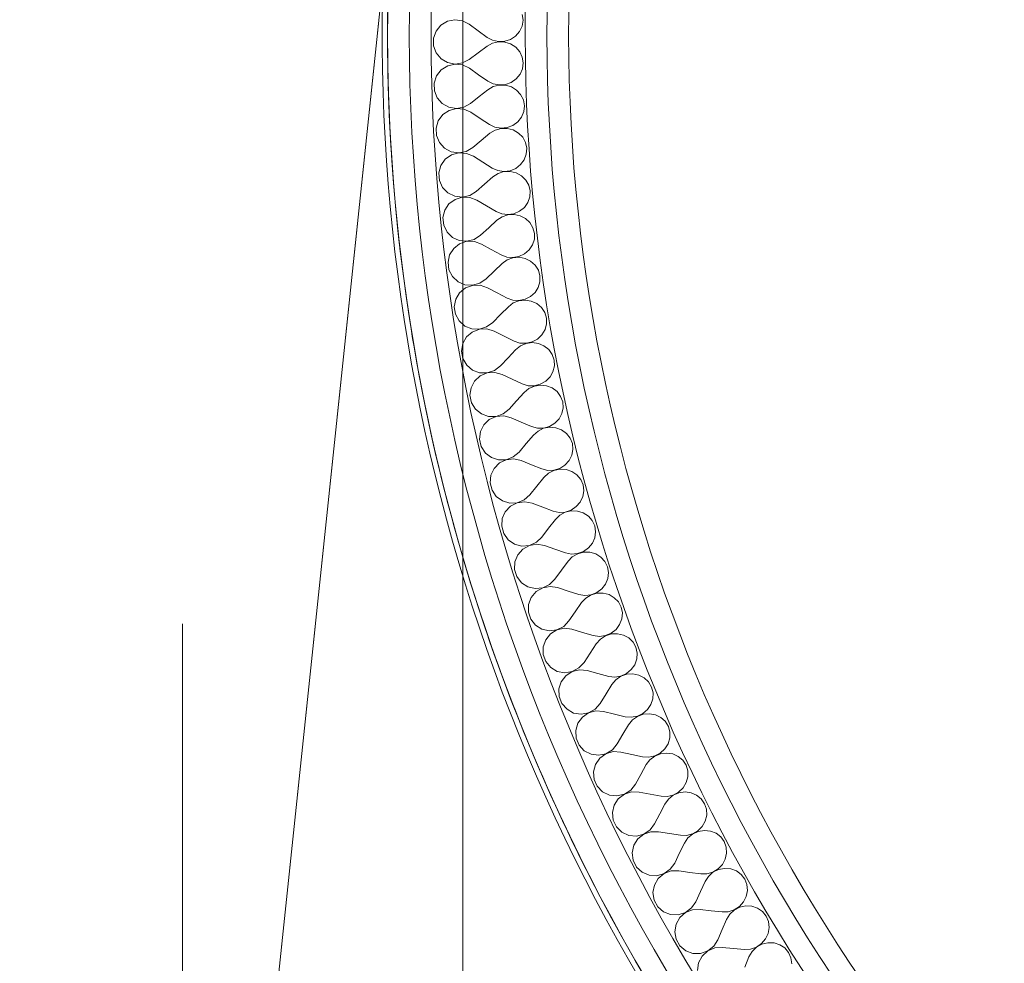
# Model space of a CAD drawing. Header units: millimetres. Extents: x -39149 to 267781, y -2340 to 58540.
# Tile 207 of 244: x 35767 to 36311, y 39439 to 39961. Entities that reach past the tile are written whole.
import ezdxf
from ezdxf.enums import TextEntityAlignment as Align

# ---------------------------------------------------------------- set-up
doc = ezdxf.new("R2010")
doc.units = ezdxf.units.MM
doc.header["$LTSCALE"] = 100
doc.header["$MEASUREMENT"] = 0
doc.linetypes.add('B0605', pattern=[141, 70, -35, 1, -35])
doc.linetypes.add('B0701', pattern=[46.823999, 31.199999, -15.624])
for name, color, linetype in [('22 C Binnenwanden', 7, 'Continuous'), ('22 C Binnenwanden Doorsnede-arcering', 7, 'Continuous'), ('22 C Binnenwanden Laagscheidingslijnen', 7, 'Continuous'), ('45 Plafond', 7, 'Continuous'), ('A Stramien', 7, 'Continuous'), ('T Maatvoering 1_ 50', 7, 'Continuous')]:
    doc.layers.add(name, color=color, linetype=linetype)
doc.styles.add('GENERATED_STYLE_3', font='swiss.ttf', dxfattribs={"width": 0.96})

# ---------------------------------------------------------------- blocks, each defined once
blk = doc.blocks.new('Slab_121_7', base_point=(40134.06, 38927.61))
at = {"layer": '45 Plafond', "color": 8, "linetype": 'B0701', "lineweight": 0}
blk.add_lwpolyline([(40134.06, 38927.61), (36994.92, 38927.61, -0.445204), (35975.52, 40059.66), (35886.21, 39209.23, 0.445204), (36994.92, 37977.99), (40267.48, 37977.99)], format="xyb", close=True, dxfattribs=at)
blk = doc.blocks.new('*X629')
at = {"layer": '22 C Binnenwanden Doorsnede-arcering', "color": 8, "linetype": 'Continuous', "lineweight": 0}
for p, q in [((36044.27, 39963.58), (36044.71, 39960.35)), ((35996.74, 39954.4), (35999.39, 39957.66)), ((35999.39, 39957.66), (36002.99, 39959.82)), ((36002.99, 39959.82), (36007.1, 39960.65)), ((36007.1, 39960.65), (36011.26, 39960.06)), ((36011.26, 39960.06), (36014.98, 39958.16)), ((36014.98, 39958.16), (36019.92, 39954.5)), ((36044.22, 39957.13), (36042.83, 39954.15)), ((36044.71, 39960.35), (36044.22, 39957.13)), ((35995.34, 39950.44), (35996.74, 39954.4)), ((35995.36, 39946.23), (35995.34, 39950.44)), ((36019.92, 39954.5), (36024.87, 39950.87)), ((36027.87, 39949.27), (36024.87, 39950.87)), ((36040.65, 39951.63), (36037.84, 39949.77)), ((36042.83, 39954.15), (36040.65, 39951.63)), ((35996.79, 39942.28), (35995.36, 39946.23)), ((36019.97, 39942.39), (36024.89, 39946.05)), ((36024.89, 39946.05), (36027.87, 39947.68)), ((36031.2, 39948.54), (36027.87, 39949.27)), ((36027.87, 39947.68), (36031.2, 39948.44)), ((36034.61, 39948.71), (36031.2, 39948.54)), ((36031.2, 39948.44), (36034.61, 39948.3)), ((36037.84, 39949.77), (36034.61, 39948.71)), ((36034.61, 39948.3), (36037.85, 39947.26)), ((36037.85, 39947.26), (36040.68, 39945.43)), ((36040.68, 39945.43), (36042.88, 39942.93)), ((35999.47, 39939.05), (35996.79, 39942.28)), ((36015.06, 39938.69), (36019.97, 39942.39)), ((36042.88, 39942.93), (36044.29, 39939.97)), ((36044.29, 39939.97), (36044.81, 39936.75)), ((36003.09, 39936.92), (35999.47, 39939.05)), ((35999.58, 39932.93), (36003.12, 39935.18)), ((36007.21, 39936.13), (36003.09, 39936.92)), ((36003.12, 39935.18), (36007.21, 39936.11)), ((36011.36, 39936.75), (36007.21, 39936.13)), ((36007.21, 39936.11), (36011.38, 39935.64)), ((36015.06, 39938.69), (36011.36, 39936.75)), ((36011.38, 39935.64), (36015.15, 39933.82)), ((36044.81, 39936.75), (36044.4, 39933.52)), ((35995.7, 39925.62), (35997, 39929.62)), ((35997, 39929.62), (35999.58, 39932.93)), ((36015.15, 39933.82), (36020.17, 39930.28)), ((36020.17, 39930.28), (36025.21, 39926.78)), ((36043.09, 39930.5), (36040.97, 39927.94)), ((36044.4, 39933.52), (36043.09, 39930.5)), ((35995.82, 39921.41), (35995.7, 39925.62)), ((36028.25, 39925.26), (36025.21, 39926.78)), ((36025.35, 39921.97), (36028.29, 39923.67)), ((36031.59, 39924.61), (36028.25, 39925.26)), ((36028.29, 39923.67), (36031.6, 39924.51)), ((36035, 39924.87), (36031.59, 39924.61)), ((36031.6, 39924.51), (36035.01, 39924.45)), ((36038.21, 39926.01), (36035, 39924.87)), ((36035.01, 39924.45), (36038.28, 39923.5)), ((36040.97, 39927.94), (36038.21, 39926.01)), ((36038.28, 39923.5), (36041.15, 39921.73)), ((35997.36, 39917.5), (35995.82, 39921.41)), ((36015.71, 39914.36), (36020.53, 39918.18)), ((36020.53, 39918.18), (36025.35, 39921.97)), ((36041.15, 39921.73), (36043.41, 39919.3)), ((36043.41, 39919.3), (36044.9, 39916.36)), ((36000.12, 39914.34), (35997.36, 39917.5)), ((36003.78, 39912.3), (36000.12, 39914.34)), ((36007.92, 39911.61), (36003.78, 39912.3)), ((36012.05, 39912.33), (36007.92, 39911.61)), ((36015.71, 39914.36), (36012.05, 39912.33)), ((36044.9, 39916.36), (36045.5, 39913.16)), ((36045.5, 39913.16), (36045.17, 39909.92)), ((35997.88, 39904.84), (36000.37, 39908.22)), ((36000.37, 39908.22), (36003.85, 39910.56)), ((36003.85, 39910.56), (36007.92, 39911.59)), ((36007.92, 39911.59), (36012.1, 39911.22)), ((36012.1, 39911.22), (36015.91, 39909.5)), ((36015.91, 39909.5), (36021.03, 39906.09)), ((36043.93, 39906.88), (36041.88, 39904.26)), ((36045.17, 39909.92), (36043.93, 39906.88)), ((35996.68, 39900.82), (35997.88, 39904.84)), ((36021.03, 39906.09), (36026.15, 39902.71)), ((36029.22, 39901.27), (36026.15, 39902.71)), ((36039.16, 39902.26), (36035.98, 39901.04)), ((36041.88, 39904.26), (36039.16, 39902.26)), ((35996.9, 39896.61), (35996.68, 39900.82)), ((35998.53, 39892.74), (35996.9, 39896.61)), ((36021.68, 39894), (36026.41, 39897.9)), ((36026.41, 39897.9), (36029.31, 39899.67)), ((36032.59, 39900.7), (36029.22, 39901.27)), ((36029.31, 39899.67), (36032.59, 39900.6)), ((36035.98, 39901.04), (36032.59, 39900.7)), ((36032.59, 39900.6), (36036.01, 39900.62)), ((36036.01, 39900.62), (36039.3, 39899.75)), ((36039.3, 39899.75), (36042.21, 39898.06)), ((36042.21, 39898.06), (36044.53, 39895.68)), ((36001.37, 39889.65), (35998.53, 39892.74)), ((36016.96, 39890.06), (36021.68, 39894)), ((36044.53, 39895.68), (36046.09, 39892.79)), ((36046.09, 39892.79), (36046.77, 39889.6)), ((36005.09, 39887.7), (36001.37, 39889.65)), ((36001.78, 39883.54), (36005.2, 39885.96)), ((36009.24, 39887.11), (36005.09, 39887.7)), ((36005.2, 39885.96), (36009.24, 39887.09)), ((36013.36, 39887.93), (36009.24, 39887.11)), ((36009.24, 39887.09), (36013.43, 39886.82)), ((36016.96, 39890.06), (36013.36, 39887.93)), ((36013.43, 39886.82), (36017.29, 39885.2)), ((36017.29, 39885.2), (36022.48, 39881.92)), ((36046.52, 39886.35), (36045.36, 39883.27)), ((36046.77, 39889.6), (36046.52, 39886.35)), ((35998.27, 39876.04), (35999.37, 39880.1)), ((35999.37, 39880.1), (36001.78, 39883.54)), ((36022.48, 39881.92), (36027.69, 39878.67)), ((36043.37, 39880.6), (36040.71, 39878.54)), ((36045.36, 39883.27), (36043.37, 39880.6)), ((35998.6, 39871.85), (35998.27, 39876.04)), ((36030.8, 39877.3), (36027.69, 39878.67)), ((36028.07, 39873.87), (36030.92, 39875.71)), ((36034.17, 39876.82), (36030.8, 39877.3)), ((36030.92, 39875.71), (36034.18, 39876.72)), ((36037.56, 39877.24), (36034.17, 39876.82)), ((36034.18, 39876.72), (36037.59, 39876.83)), ((36040.71, 39878.54), (36037.56, 39877.24)), ((36037.59, 39876.83), (36040.9, 39876.04)), ((36040.9, 39876.04), (36043.86, 39874.42)), ((36043.86, 39874.42), (36046.24, 39872.09)), ((36000.33, 39868.01), (35998.6, 39871.85)), ((36018.82, 39865.79), (36023.44, 39869.85)), ((36023.44, 39869.85), (36028.07, 39873.87)), ((36046.24, 39872.09), (36047.87, 39869.24)), ((36047.87, 39869.24), (36048.63, 39866.07)), ((36003.24, 39865), (36000.33, 39868.01)), ((36007.01, 39863.14), (36003.24, 39865)), ((36015.27, 39863.58), (36011.17, 39862.66)), ((36018.82, 39865.79), (36015.27, 39863.58)), ((36048.63, 39866.07), (36048.46, 39862.82)), ((36001.48, 39855.4), (36003.8, 39858.9)), ((36003.8, 39858.9), (36007.16, 39861.4)), ((36011.17, 39862.66), (36007.01, 39863.14)), ((36007.16, 39861.4), (36011.17, 39862.64)), ((36011.17, 39862.64), (36015.37, 39862.47)), ((36015.37, 39862.47), (36019.26, 39860.94)), ((36019.26, 39860.94), (36024.54, 39857.79)), ((36047.37, 39859.72), (36045.45, 39857)), ((36048.46, 39862.82), (36047.37, 39859.72)), ((36000.48, 39851.32), (36001.48, 39855.4)), ((36024.54, 39857.79), (36029.83, 39854.68)), ((36032.96, 39853.38), (36029.83, 39854.68)), ((36036.35, 39852.98), (36032.96, 39853.38)), ((36033.13, 39851.79), (36036.36, 39852.88)), ((36039.73, 39853.49), (36036.35, 39852.98)), ((36036.36, 39852.88), (36039.77, 39853.08)), ((36042.84, 39854.87), (36039.73, 39853.49)), ((36039.77, 39853.08), (36043.1, 39852.37)), ((36045.45, 39857), (36042.84, 39854.87)), ((36043.1, 39852.37), (36046.09, 39850.83)), ((36000.92, 39847.13), (36000.48, 39851.32)), ((36002.74, 39843.34), (36000.92, 39847.13)), ((36025.79, 39845.75), (36030.32, 39849.88)), ((36030.32, 39849.88), (36033.13, 39851.79)), ((36046.09, 39850.83), (36048.53, 39848.56)), ((36048.53, 39848.56), (36050.23, 39845.75)), ((36005.73, 39840.4), (36002.74, 39843.34)), ((36021.28, 39841.58), (36017.78, 39839.28)), ((36021.28, 39841.58), (36025.79, 39845.75)), ((36050.23, 39845.75), (36051.07, 39842.6)), ((36051.07, 39842.6), (36050.98, 39839.34)), ((36009.53, 39838.64), (36005.73, 39840.4)), ((36006.43, 39834.32), (36009.73, 39836.9)), ((36013.71, 39838.25), (36009.53, 39838.64)), ((36009.73, 39836.9), (36013.71, 39838.24)), ((36017.78, 39839.28), (36013.71, 39838.25)), ((36013.71, 39838.24), (36017.91, 39838.18)), ((36017.91, 39838.18), (36021.84, 39836.74)), ((36021.84, 39836.74), (36027.19, 39833.72)), ((36049.97, 39836.21), (36048.12, 39833.45)), ((36050.98, 39839.34), (36049.97, 39836.21)), ((36003.3, 39826.66), (36004.2, 39830.76)), ((36004.2, 39830.76), (36006.43, 39834.32)), ((36027.19, 39833.72), (36032.56, 39830.74)), ((36035.72, 39829.53), (36032.56, 39830.74)), ((36045.56, 39831.26), (36042.48, 39829.8)), ((36048.12, 39833.45), (36045.56, 39831.26)), ((36003.84, 39822.48), (36003.3, 39826.66)), ((36028.74, 39821.72), (36033.17, 39825.96)), ((36033.17, 39825.96), (36035.93, 39827.94)), ((36039.12, 39829.21), (36035.72, 39829.53)), ((36035.93, 39827.94), (36039.13, 39829.11)), ((36042.48, 39829.8), (36039.12, 39829.21)), ((36039.13, 39829.11), (36042.54, 39829.39)), ((36042.54, 39829.39), (36045.88, 39828.77)), ((36045.88, 39828.77), (36048.91, 39827.3)), ((36048.91, 39827.3), (36051.41, 39825.09)), ((36005.76, 39818.74), (36003.84, 39822.48)), ((36024.33, 39817.43), (36028.74, 39821.72)), ((36051.41, 39825.09), (36053.18, 39822.32)), ((36053.18, 39822.32), (36054.09, 39819.2)), ((36008.82, 39815.87), (36005.76, 39818.74)), ((36012.67, 39814.2), (36008.82, 39815.87)), ((36020.89, 39815.05), (36016.85, 39813.92)), ((36024.33, 39817.43), (36020.89, 39815.05)), ((36054.08, 39815.94), (36053.15, 39812.79)), ((36054.09, 39819.2), (36054.08, 39815.94)), ((36007.53, 39806.2), (36009.68, 39809.81)), ((36009.68, 39809.81), (36012.91, 39812.48)), ((36016.85, 39813.92), (36012.67, 39814.2)), ((36012.91, 39812.48), (36016.85, 39813.91)), ((36016.85, 39813.91), (36021.05, 39813.95)), ((36021.05, 39813.95), (36025.02, 39812.62)), ((36025.02, 39812.62), (36030.44, 39809.73)), ((36030.44, 39809.73), (36035.88, 39806.88)), ((36051.37, 39809.98), (36048.87, 39807.72)), ((36053.15, 39812.79), (36051.37, 39809.98)), ((36006.74, 39802.07), (36007.53, 39806.2)), ((36039.08, 39805.75), (36035.88, 39806.88)), ((36036.61, 39802.12), (36039.32, 39804.17)), ((36042.48, 39805.51), (36039.08, 39805.75)), ((36039.32, 39804.17), (36042.49, 39805.42)), ((36045.83, 39806.19), (36042.48, 39805.51)), ((36042.49, 39805.42), (36045.89, 39805.78)), ((36048.87, 39807.72), (36045.83, 39806.19)), ((36045.89, 39805.78), (36049.25, 39805.24)), ((36049.25, 39805.24), (36052.32, 39803.84)), ((36052.32, 39803.84), (36054.87, 39801.7)), ((36007.38, 39797.91), (36006.74, 39802.07)), ((36032.29, 39797.76), (36036.61, 39802.12)), ((36054.87, 39801.7), (36056.7, 39798.98)), ((36056.7, 39798.98), (36057.69, 39795.87)), ((36009.38, 39794.22), (36007.38, 39797.91)), ((36012.52, 39791.42), (36009.38, 39794.22)), ((36027.99, 39793.37), (36024.61, 39790.91)), ((36027.99, 39793.37), (36032.29, 39797.76)), ((36057.77, 39792.62), (36056.92, 39789.44)), ((36057.69, 39795.87), (36057.77, 39792.62)), ((36016.41, 39789.85), (36012.52, 39791.42)), ((36013.53, 39785.38), (36016.69, 39788.13)), ((36020.6, 39789.68), (36016.41, 39789.85)), ((36016.69, 39788.13), (36020.6, 39789.66)), ((36024.61, 39790.91), (36020.6, 39789.68)), ((36020.6, 39789.66), (36024.79, 39789.81)), ((36024.79, 39789.81), (36028.79, 39788.57)), ((36028.79, 39788.57), (36034.29, 39785.82)), ((36056.92, 39789.44), (36055.2, 39786.59)), ((36010.78, 39777.58), (36011.47, 39781.72)), ((36011.47, 39781.72), (36013.53, 39785.38)), ((36034.29, 39785.82), (36039.79, 39783.11)), ((36043.02, 39782.06), (36039.79, 39783.11)), ((36046.43, 39781.91), (36043.02, 39782.06)), ((36043.3, 39780.48), (36046.44, 39781.81)), ((36049.76, 39782.67), (36046.43, 39781.91)), ((36046.44, 39781.81), (36049.83, 39782.26)), ((36052.76, 39784.27), (36049.76, 39782.67)), ((36049.83, 39782.26), (36053.2, 39781.8)), ((36055.2, 39786.59), (36052.76, 39784.27)), ((36053.2, 39781.8), (36056.3, 39780.48)), ((36011.52, 39773.44), (36010.78, 39777.58)), ((36036.43, 39773.91), (36040.65, 39778.37)), ((36040.65, 39778.37), (36043.3, 39780.48)), ((36056.3, 39780.48), (36058.9, 39778.41)), ((36058.9, 39778.41), (36060.81, 39775.73)), ((36013.62, 39769.79), (36011.52, 39773.44)), ((36032.24, 39769.41), (36036.43, 39773.91)), ((36060.81, 39775.73), (36061.88, 39772.65)), ((36061.88, 39772.65), (36062.03, 39769.39)), ((36016.82, 39767.08), (36013.62, 39769.79)), ((36020.75, 39765.61), (36016.82, 39767.08)), ((36024.94, 39765.54), (36020.75, 39765.61)), ((36021.08, 39763.89), (36024.95, 39765.52)), ((36028.93, 39766.86), (36024.94, 39765.54)), ((36024.95, 39765.52), (36029.14, 39765.77)), ((36032.24, 39769.41), (36028.93, 39766.86)), ((36029.14, 39765.77), (36033.16, 39764.63)), ((36061.26, 39766.2), (36059.62, 39763.31)), ((36062.03, 39769.39), (36061.26, 39766.2)), ((36016.02, 39757.36), (36017.98, 39761.07)), ((36017.98, 39761.07), (36021.08, 39763.89)), ((36033.16, 39764.63), (36038.73, 39762.02)), ((36038.73, 39762.02), (36044.3, 39759.45)), ((36057.23, 39760.93), (36054.27, 39759.25)), ((36059.62, 39763.31), (36057.23, 39760.93)), ((36015.43, 39753.19), (36016.02, 39757.36)), ((36041.17, 39750.16), (36045.27, 39754.73)), ((36047.55, 39758.47), (36044.3, 39759.45)), ((36045.27, 39754.73), (36047.87, 39756.91)), ((36050.96, 39758.41), (36047.55, 39758.47)), ((36047.87, 39756.91), (36050.98, 39758.31)), ((36054.27, 39759.25), (36050.96, 39758.41)), ((36050.98, 39758.31), (36054.35, 39758.84)), ((36054.35, 39758.84), (36057.73, 39758.47)), ((36057.73, 39758.47), (36060.87, 39757.23)), ((36060.87, 39757.23), (36063.52, 39755.22)), ((36063.52, 39755.22), (36065.49, 39752.59)), ((36016.28, 39749.07), (36015.43, 39753.19)), ((36018.46, 39745.48), (36016.28, 39749.07)), ((36037.09, 39745.56), (36041.17, 39750.16)), ((36065.49, 39752.59), (36066.63, 39749.54)), ((36066.63, 39749.54), (36066.87, 39746.28)), ((36021.73, 39742.85), (36018.46, 39745.48)), ((36037.09, 39745.56), (36033.84, 39742.93)), ((36066.87, 39746.28), (36066.17, 39743.07)), ((36025.69, 39741.47), (36021.73, 39742.85)), ((36023.04, 39736.87), (36026.06, 39739.77)), ((36029.89, 39741.51), (36025.69, 39741.47)), ((36026.06, 39739.77), (36029.89, 39741.49)), ((36033.84, 39742.93), (36029.89, 39741.51)), ((36029.89, 39741.49), (36034.07, 39741.84)), ((36034.07, 39741.84), (36038.13, 39740.81)), ((36038.13, 39740.81), (36043.75, 39738.33)), ((36043.75, 39738.33), (36049.39, 39735.9)), ((36064.61, 39740.14), (36062.28, 39737.7)), ((36066.17, 39743.07), (36064.61, 39740.14)), ((36020.68, 39728.93), (36021.17, 39733.11)), ((36021.17, 39733.11), (36023.04, 39736.87)), ((36052.66, 39735), (36049.39, 39735.9)), ((36050.47, 39731.21), (36053.02, 39733.45)), ((36056.07, 39735.03), (36052.66, 39735)), ((36053.02, 39733.45), (36056.09, 39734.93)), ((36059.36, 39735.95), (36056.07, 39735.03)), ((36056.09, 39734.93), (36059.45, 39735.55)), ((36062.28, 39737.7), (36059.36, 39735.95)), ((36059.45, 39735.55), (36062.84, 39735.26)), ((36062.84, 39735.26), (36066.01, 39734.09)), ((36066.01, 39734.09), (36068.71, 39732.15)), ((36021.63, 39724.83), (36020.68, 39728.93)), ((36046.49, 39726.54), (36050.47, 39731.21)), ((36068.71, 39732.15), (36070.74, 39729.57)), ((36070.74, 39729.57), (36071.96, 39726.55)), ((36023.91, 39721.3), (36021.63, 39724.83)), ((36042.52, 39721.84), (36046.49, 39726.54)), ((36072.28, 39723.3), (36071.66, 39720.08)), ((36071.96, 39726.55), (36072.28, 39723.3)), ((36027.24, 39718.75), (36023.91, 39721.3)), ((36031.23, 39717.47), (36027.24, 39718.75)), ((36035.43, 39717.61), (36031.23, 39717.47)), ((36031.65, 39715.78), (36035.43, 39717.59)), ((36039.34, 39719.13), (36035.43, 39717.61)), ((36035.43, 39717.59), (36039.6, 39718.05)), ((36042.52, 39721.84), (36039.34, 39719.13)), ((36039.6, 39718.05), (36043.68, 39717.11)), ((36043.68, 39717.11), (36049.37, 39714.78)), ((36070.17, 39717.1), (36067.9, 39714.61)), ((36071.66, 39720.08), (36070.17, 39717.1)), ((36026.92, 39709), (36028.7, 39712.8)), ((36028.7, 39712.8), (36031.65, 39715.78)), ((36049.37, 39714.78), (36055.06, 39712.49)), ((36058.35, 39711.67), (36055.06, 39712.49)), ((36061.76, 39711.78), (36058.35, 39711.67)), ((36058.75, 39710.13), (36061.79, 39711.68)), ((36065.03, 39712.79), (36061.76, 39711.78)), ((36061.79, 39711.68), (36065.13, 39712.38)), ((36067.9, 39714.61), (36065.03, 39712.79)), ((36065.13, 39712.38), (36068.53, 39712.18)), ((36068.53, 39712.18), (36071.72, 39711.09)), ((36071.72, 39711.09), (36074.47, 39709.22)), ((36026.54, 39704.81), (36026.92, 39709)), ((36052.39, 39703.06), (36056.26, 39707.82)), ((36056.26, 39707.82), (36058.75, 39710.13)), ((36074.47, 39709.22), (36076.56, 39706.69)), ((36076.56, 39706.69), (36077.86, 39703.7)), ((36027.59, 39700.73), (36026.54, 39704.81)), ((36029.95, 39697.26), (36027.59, 39700.73)), ((36048.55, 39698.26), (36052.39, 39703.06)), ((36078.25, 39700.46), (36077.72, 39697.22)), ((36077.86, 39703.7), (36078.25, 39700.46)), ((36033.35, 39694.79), (36029.95, 39697.26)), ((36037.37, 39693.61), (36033.35, 39694.79)), ((36045.43, 39695.47), (36041.56, 39693.85)), ((36048.55, 39698.26), (36045.43, 39695.47)), ((36077.72, 39697.22), (36076.3, 39694.21)), ((36034.95, 39688.88), (36037.83, 39691.93)), ((36041.56, 39693.85), (36037.37, 39693.61)), ((36037.83, 39691.93), (36041.56, 39693.84)), ((36041.56, 39693.84), (36045.72, 39694.4)), ((36045.72, 39694.4), (36049.82, 39693.57)), ((36049.82, 39693.57), (36055.57, 39691.37)), ((36055.57, 39691.37), (36061.31, 39689.22)), ((36071.27, 39689.77), (36068.03, 39688.68)), ((36068.06, 39688.59), (36071.38, 39689.37)), ((36074.1, 39691.66), (36071.27, 39689.77)), ((36071.38, 39689.37), (36074.78, 39689.25)), ((36076.3, 39694.21), (36074.1, 39691.66)), ((36074.78, 39689.25), (36078, 39688.24)), ((36032.99, 39680.84), (36033.27, 39685.03)), ((36033.27, 39685.03), (36034.95, 39688.88)), ((36058.88, 39679.73), (36062.63, 39684.59)), ((36064.63, 39688.49), (36061.31, 39689.22)), ((36062.63, 39684.59), (36065.06, 39686.95)), ((36068.03, 39688.68), (36064.63, 39688.49)), ((36065.06, 39686.95), (36068.06, 39688.59)), ((36078, 39688.24), (36080.79, 39686.44)), ((36080.79, 39686.44), (36082.95, 39683.96)), ((36082.95, 39683.96), (36084.32, 39681)), ((36034.14, 39676.79), (36032.99, 39680.84)), ((36055.16, 39674.84), (36058.88, 39679.73)), ((36084.32, 39681), (36084.8, 39677.78)), ((36036.59, 39673.37), (36034.14, 39676.79)), ((36040.04, 39670.99), (36036.59, 39673.37)), ((36055.16, 39674.84), (36052.11, 39671.97)), ((36084.35, 39674.52), (36083, 39671.48)), ((36084.8, 39677.78), (36084.35, 39674.52)), ((36044.1, 39669.91), (36040.04, 39670.99)), ((36041.79, 39665.12), (36044.6, 39668.24)), ((36048.28, 39670.26), (36044.1, 39669.91)), ((36044.6, 39668.24), (36048.28, 39670.24)), ((36052.11, 39671.97), (36048.28, 39670.26)), ((36048.28, 39670.24), (36052.43, 39670.91)), ((36052.43, 39670.91), (36056.55, 39670.18)), ((36056.55, 39670.18), (36062.34, 39668.13)), ((36062.34, 39668.13), (36068.14, 39666.12)), ((36080.86, 39668.88), (36078.08, 39666.91)), ((36083, 39671.48), (36080.86, 39668.88)), ((36040.21, 39661.24), (36041.79, 39665.12)), ((36071.47, 39665.47), (36068.14, 39666.12)), ((36069.57, 39661.52), (36071.95, 39663.95)), ((36074.87, 39665.75), (36071.47, 39665.47)), ((36071.95, 39663.95), (36074.9, 39665.65)), ((36078.08, 39666.91), (36074.87, 39665.75)), ((36074.9, 39665.65), (36078.2, 39666.52)), ((36078.2, 39666.52), (36081.61, 39666.48)), ((36081.61, 39666.48), (36084.85, 39665.56)), ((36084.85, 39665.56), (36087.69, 39663.82)), ((36087.69, 39663.82), (36089.91, 39661.4)), ((36040.03, 39657.04), (36040.21, 39661.24)), ((36041.29, 39653.02), (36040.03, 39657.04)), ((36065.95, 39656.57), (36069.57, 39661.52)), ((36089.91, 39661.4), (36091.35, 39658.47)), ((36091.35, 39658.47), (36091.9, 39655.26)), ((36043.82, 39649.66), (36041.29, 39653.02)), ((36062.34, 39651.59), (36059.37, 39648.65)), ((36062.34, 39651.59), (36065.95, 39656.57)), ((36091.53, 39652), (36090.26, 39648.92)), ((36091.9, 39655.26), (36091.53, 39652)), ((36047.33, 39647.36), (36043.82, 39649.66)), ((36051.41, 39646.39), (36047.33, 39647.36)), ((36055.58, 39646.84), (36051.41, 39646.39)), ((36051.95, 39644.73), (36055.59, 39646.82)), ((36059.37, 39648.65), (36055.58, 39646.84)), ((36055.59, 39646.82), (36059.71, 39647.59)), ((36059.71, 39647.59), (36063.85, 39646.96)), ((36063.85, 39646.96), (36069.69, 39645.06)), ((36088.19, 39646.27), (36085.46, 39644.23)), ((36090.26, 39648.92), (36088.19, 39646.27)), ((36047.74, 39637.62), (36049.23, 39641.54)), ((36049.23, 39641.54), (36051.95, 39644.73)), ((36069.69, 39645.06), (36075.54, 39643.19)), ((36078.89, 39642.63), (36075.54, 39643.19)), ((36077.09, 39638.63), (36079.4, 39641.12)), ((36082.28, 39642.99), (36078.89, 39642.63)), ((36079.4, 39641.12), (36082.31, 39642.9)), ((36085.46, 39644.23), (36082.28, 39642.99)), ((36082.31, 39642.9), (36085.59, 39643.84)), ((36085.59, 39643.84), (36088.99, 39643.89)), ((36088.99, 39643.89), (36092.26, 39643.05)), ((36092.26, 39643.05), (36095.14, 39641.38)), ((36095.14, 39641.38), (36097.42, 39639.01)), ((36047.67, 39633.41), (36047.74, 39637.62)), ((36073.58, 39633.59), (36077.09, 39638.63)), ((36097.42, 39639.01), (36098.93, 39636.13)), ((36098.93, 39636.13), (36099.57, 39632.93)), ((36049.02, 39629.43), (36047.67, 39633.41)), ((36051.64, 39626.14), (36049.02, 39629.43)), ((36070.11, 39628.53), (36073.58, 39633.59)), ((36099.28, 39629.66), (36098.08, 39626.55)), ((36099.57, 39632.93), (36099.28, 39629.66)), ((36055.2, 39623.93), (36051.64, 39626.14)), ((36067.21, 39625.51), (36063.46, 39623.61)), ((36063.47, 39623.59), (36067.58, 39624.46)), ((36070.11, 39628.53), (36067.21, 39625.51)), ((36067.58, 39624.46), (36071.73, 39623.94)), ((36098.08, 39626.55), (36096.07, 39623.84)), ((36059.31, 39623.05), (36055.2, 39623.93)), ((36057.24, 39618.16), (36059.89, 39621.41)), ((36063.46, 39623.61), (36059.31, 39623.05)), ((36059.89, 39621.41), (36063.47, 39623.59)), ((36071.73, 39623.94), (36077.62, 39622.18)), ((36077.62, 39622.18), (36083.51, 39620.46)), ((36086.87, 39619.98), (36083.51, 39620.46)), ((36090.25, 39620.42), (36086.87, 39619.98)), ((36087.42, 39618.48), (36090.28, 39620.33)), ((36093.4, 39621.75), (36090.25, 39620.42)), ((36090.28, 39620.33), (36093.54, 39621.36)), ((36096.07, 39623.84), (36093.4, 39621.75)), ((36093.54, 39621.36), (36096.94, 39621.49)), ((36096.94, 39621.49), (36100.22, 39620.73)), ((36100.22, 39620.73), (36103.14, 39619.13)), ((36103.14, 39619.13), (36105.48, 39616.82)), ((36055.85, 39614.19), (36057.24, 39618.16)), ((36055.89, 39609.99), (36055.85, 39614.19)), ((36081.79, 39610.81), (36085.17, 39615.94)), ((36085.17, 39615.94), (36087.42, 39618.48)), ((36105.48, 39616.82), (36107.07, 39613.98)), ((36107.07, 39613.98), (36107.78, 39610.79)), ((36057.34, 39606.04), (36055.89, 39609.99)), ((36078.44, 39605.66), (36081.79, 39610.81)), ((36107.78, 39610.79), (36107.57, 39607.52)), ((36060.03, 39602.81), (36057.34, 39606.04)), ((36063.66, 39600.69), (36060.03, 39602.81)), ((36075.61, 39602.57), (36071.92, 39600.58)), ((36078.44, 39605.66), (36075.61, 39602.57)), ((36106.46, 39604.38), (36104.51, 39601.63)), ((36107.57, 39607.52), (36106.46, 39604.38)), ((36067.78, 39599.92), (36063.66, 39600.69)), ((36065.84, 39594.97), (36068.4, 39598.29)), ((36071.92, 39600.58), (36067.78, 39599.92)), ((36068.4, 39598.29), (36071.93, 39600.56)), ((36071.93, 39600.56), (36076.01, 39601.54)), ((36076.01, 39601.54), (36080.17, 39601.11)), ((36080.17, 39601.11), (36086.1, 39599.5)), ((36086.1, 39599.5), (36092.04, 39597.93)), ((36095.41, 39597.53), (36092.04, 39597.93)), ((36098.78, 39598.06), (36095.41, 39597.53)), ((36095.99, 39596.05), (36098.81, 39597.97)), ((36101.89, 39599.46), (36098.78, 39598.06)), ((36098.81, 39597.97), (36102.04, 39599.07)), ((36104.51, 39601.63), (36101.89, 39599.46)), ((36102.04, 39599.07), (36105.44, 39599.29)), ((36105.44, 39599.29), (36108.74, 39598.61)), ((36108.74, 39598.61), (36111.7, 39597.09)), ((36111.7, 39597.09), (36114.09, 39594.84)), ((36064.55, 39590.98), (36065.84, 39594.97)), ((36090.56, 39588.24), (36093.81, 39593.45)), ((36093.81, 39593.45), (36095.99, 39596.05)), ((36114.09, 39594.84), (36115.75, 39592.03)), ((36115.75, 39592.03), (36116.54, 39588.87)), ((36064.68, 39586.78), (36064.55, 39590.98)), ((36066.23, 39582.87), (36064.68, 39586.78)), ((36087.34, 39583.01), (36090.56, 39588.24)), ((36116.54, 39588.87), (36116.42, 39585.59)), ((36069.01, 39579.71), (36066.23, 39582.87)), ((36087.34, 39583.01), (36084.59, 39579.85)), ((36115.38, 39582.43), (36113.5, 39579.62)), ((36116.42, 39585.59), (36115.38, 39582.43)), ((36072.68, 39577.68), (36069.01, 39579.71)), ((36076.82, 39577.01), (36072.68, 39577.68)), ((36075, 39572.01), (36077.48, 39575.4)), ((36080.95, 39577.77), (36076.82, 39577.01)), ((36077.48, 39575.4), (36080.95, 39577.75)), ((36084.59, 39579.85), (36080.95, 39577.77)), ((36080.95, 39577.75), (36085.01, 39578.82)), ((36085.01, 39578.82), (36089.18, 39578.51)), ((36089.18, 39578.51), (36095.15, 39577.04)), ((36095.15, 39577.04), (36101.12, 39575.62)), ((36104.5, 39575.3), (36101.12, 39575.62)), ((36107.86, 39575.91), (36104.5, 39575.3)), ((36105.12, 39573.83), (36107.89, 39575.82)), ((36110.93, 39577.39), (36107.86, 39575.91)), ((36107.89, 39575.82), (36111.1, 39577.01)), ((36113.5, 39579.62), (36110.93, 39577.39)), ((36111.1, 39577.01), (36114.49, 39577.31)), ((36114.49, 39577.31), (36117.8, 39576.71)), ((36117.8, 39576.71), (36120.8, 39575.27)), ((36120.8, 39575.27), (36123.25, 39573.08)), ((36073.81, 39567.99), (36075, 39572.01)), ((36099.89, 39565.9), (36103.01, 39571.18)), ((36103.01, 39571.18), (36105.12, 39573.83)), ((36123.25, 39573.08), (36124.97, 39570.31)), ((36124.97, 39570.31), (36125.85, 39567.17)), ((36074.06, 39563.79), (36073.81, 39567.99)), ((36096.79, 39560.59), (36099.89, 39565.9)), ((36125.85, 39567.17), (36125.8, 39563.89)), ((36075.7, 39559.92), (36074.06, 39563.79)), ((36078.55, 39556.83), (36075.7, 39559.92)), ((36096.79, 39560.59), (36094.13, 39557.36)), ((36124.84, 39560.7), (36123.04, 39557.85)), ((36125.8, 39563.89), (36124.84, 39560.7)), ((36082.28, 39554.89), (36078.55, 39556.83)), ((36086.43, 39554.33), (36082.28, 39554.89)), ((36090.54, 39555.19), (36086.43, 39554.33)), ((36087.13, 39552.73), (36090.54, 39555.17)), ((36094.13, 39557.36), (36090.54, 39555.19)), ((36090.54, 39555.17), (36094.57, 39556.35)), ((36094.57, 39556.35), (36098.75, 39556.13)), ((36098.75, 39556.13), (36104.76, 39554.82)), ((36104.76, 39554.82), (36110.76, 39553.54)), ((36114.14, 39553.31), (36110.76, 39553.54)), ((36117.48, 39554), (36114.14, 39553.31)), ((36114.8, 39551.85), (36117.52, 39553.91)), ((36120.52, 39555.56), (36117.48, 39554)), ((36117.52, 39553.91), (36120.7, 39555.18)), ((36123.04, 39557.85), (36120.52, 39555.56)), ((36120.7, 39555.18), (36124.08, 39555.57)), ((36124.08, 39555.57), (36127.41, 39555.05)), ((36127.41, 39555.05), (36130.44, 39553.68)), ((36130.44, 39553.68), (36132.94, 39551.55)), ((36083.65, 39545.23), (36084.74, 39549.29)), ((36084.74, 39549.29), (36087.13, 39552.73)), ((36109.76, 39543.79), (36112.75, 39549.15)), ((36112.75, 39549.15), (36114.8, 39551.85)), ((36132.94, 39551.55), (36134.74, 39548.83)), ((36134.74, 39548.83), (36135.68, 39545.71)), ((36083.99, 39541.04), (36083.65, 39545.23)), ((36106.81, 39538.4), (36109.76, 39543.79)), ((36135.68, 39545.71), (36135.72, 39542.42)), ((36085.74, 39537.21), (36083.99, 39541.04)), ((36088.66, 39534.2), (36085.74, 39537.21)), ((36106.81, 39538.4), (36104.22, 39535.12)), ((36134.84, 39539.21), (36133.11, 39536.32)), ((36135.72, 39542.42), (36134.84, 39539.21)), ((36092.43, 39532.35), (36088.66, 39534.2)), ((36096.6, 39531.89), (36092.43, 39532.35)), ((36100.69, 39532.85), (36096.6, 39531.89)), ((36097.34, 39530.31), (36100.69, 39532.84)), ((36104.22, 39535.12), (36100.69, 39532.85)), ((36100.69, 39532.84), (36104.69, 39534.11)), ((36104.69, 39534.11), (36108.87, 39534)), ((36108.87, 39534), (36114.91, 39532.83)), ((36114.91, 39532.83), (36120.94, 39531.71)), ((36124.33, 39531.56), (36120.94, 39531.71)), ((36127.65, 39532.34), (36124.33, 39531.56)), ((36125.03, 39530.12), (36127.69, 39532.25)), ((36130.65, 39533.97), (36127.65, 39532.34)), ((36127.69, 39532.25), (36130.83, 39533.59)), ((36133.11, 39536.32), (36130.65, 39533.97)), ((36130.83, 39533.59), (36134.2, 39534.06)), ((36134.2, 39534.06), (36137.55, 39533.63)), ((36137.55, 39533.63), (36140.61, 39532.33)), ((36140.61, 39532.33), (36143.17, 39530.27)), ((36094.05, 39522.73), (36095.03, 39526.81)), ((36095.03, 39526.81), (36097.34, 39530.31)), ((36120.19, 39521.94), (36123.04, 39527.37)), ((36123.04, 39527.37), (36125.03, 39530.12)), ((36143.17, 39530.27), (36145.03, 39527.59)), ((36145.03, 39527.59), (36146.05, 39524.5)), ((36094.5, 39518.55), (36094.05, 39522.73)), ((36117.37, 39516.48), (36120.19, 39521.94)), ((36146.17, 39521.21), (36145.37, 39517.98)), ((36146.05, 39524.5), (36146.17, 39521.21)), ((36096.33, 39514.76), (36094.5, 39518.55)), ((36117.37, 39516.48), (36114.86, 39513.13)), ((36145.37, 39517.98), (36143.71, 39515.05)), ((36099.33, 39511.82), (36096.33, 39514.76)), ((36103.15, 39510.07), (36099.33, 39511.82)), ((36107.33, 39509.71), (36103.15, 39510.07)), ((36111.38, 39510.78), (36107.33, 39509.71)), ((36108.11, 39508.15), (36111.39, 39510.76)), ((36114.86, 39513.13), (36111.38, 39510.78)), ((36111.39, 39510.76), (36115.36, 39512.13)), ((36115.36, 39512.13), (36119.54, 39512.13)), ((36119.54, 39512.13), (36125.6, 39511.11)), ((36125.6, 39511.11), (36131.66, 39510.13)), ((36135.06, 39510.07), (36131.66, 39510.13)), ((36138.36, 39510.93), (36135.06, 39510.07)), ((36135.79, 39508.65), (36138.4, 39510.84)), ((36141.32, 39512.63), (36138.36, 39510.93)), ((36138.4, 39510.84), (36141.51, 39512.27)), ((36143.71, 39515.05), (36141.32, 39512.63)), ((36141.51, 39512.27), (36144.86, 39512.82)), ((36144.86, 39512.82), (36148.22, 39512.47)), ((36148.22, 39512.47), (36151.31, 39511.25)), ((36151.31, 39511.25), (36153.92, 39509.25)), ((36105, 39500.49), (36105.89, 39504.59)), ((36105.89, 39504.59), (36108.11, 39508.15)), ((36131.15, 39500.35), (36133.87, 39505.85)), ((36133.87, 39505.85), (36135.79, 39508.65)), ((36153.92, 39509.25), (36155.84, 39506.62)), ((36155.84, 39506.62), (36156.95, 39503.55)), ((36105.55, 39496.33), (36105, 39500.49)), ((36128.47, 39494.82), (36131.15, 39500.35)), ((36157.15, 39500.27), (36156.43, 39497.02)), ((36156.95, 39503.55), (36157.15, 39500.27)), ((36107.48, 39492.59), (36105.55, 39496.33)), ((36128.47, 39494.82), (36126.05, 39491.41)), ((36154.84, 39494.05), (36152.5, 39491.57)), ((36156.43, 39497.02), (36154.84, 39494.05)), ((36110.56, 39489.72), (36107.48, 39492.59)), ((36114.41, 39488.06), (36110.56, 39489.72)), ((36118.6, 39487.81), (36114.41, 39488.06)), ((36122.63, 39488.97), (36118.6, 39487.81)), ((36119.42, 39486.27), (36122.64, 39488.96)), ((36126.05, 39491.41), (36122.63, 39488.97)), ((36122.64, 39488.96), (36126.57, 39490.43)), ((36126.57, 39490.43), (36130.75, 39490.52)), ((36130.75, 39490.52), (36136.84, 39489.66)), ((36136.84, 39489.66), (36142.92, 39488.83)), ((36146.31, 39488.86), (36142.92, 39488.83)), ((36149.59, 39489.8), (36146.31, 39488.86)), ((36147.08, 39487.45), (36149.63, 39489.71)), ((36152.5, 39491.57), (36149.59, 39489.8)), ((36149.63, 39489.71), (36152.7, 39491.21)), ((36152.7, 39491.21), (36156.05, 39491.85)), ((36156.05, 39491.85), (36159.41, 39491.58)), ((36159.41, 39491.58), (36162.53, 39490.44)), ((36162.53, 39490.44), (36165.19, 39488.5)), ((36165.19, 39488.5), (36167.18, 39485.92)), ((36116.5, 39478.53), (36117.28, 39482.66)), ((36117.28, 39482.66), (36119.42, 39486.27)), ((36142.65, 39479.04), (36145.23, 39484.61)), ((36145.23, 39484.61), (36147.08, 39487.45)), ((36167.18, 39485.92), (36168.36, 39482.88)), ((36168.36, 39482.88), (36168.64, 39479.61)), ((36117.16, 39474.38), (36116.5, 39478.53)), ((36140.1, 39473.45), (36142.65, 39479.04)), ((36168.64, 39479.61), (36168, 39476.34)), ((36119.18, 39470.69), (36117.16, 39474.38)), ((36140.1, 39473.45), (36137.77, 39469.98)), ((36166.49, 39473.33), (36164.21, 39470.8)), ((36168, 39476.34), (36166.49, 39473.33)), ((36122.32, 39467.9), (36119.18, 39470.69)), ((36126.22, 39466.34), (36122.32, 39467.9)), ((36130.41, 39466.19), (36126.22, 39466.34)), ((36134.41, 39467.46), (36130.41, 39466.19)), ((36131.27, 39464.67), (36134.42, 39467.44)), ((36137.77, 39469.98), (36134.41, 39467.46)), ((36134.42, 39467.44), (36138.31, 39469.01)), ((36138.31, 39469.01), (36142.49, 39469.21)), ((36142.49, 39469.21), (36148.6, 39468.49)), ((36148.6, 39468.49), (36154.7, 39467.82)), ((36158.09, 39467.93), (36154.7, 39467.82)), ((36157.11, 39463.65), (36158.89, 39466.54)), ((36161.34, 39468.95), (36158.09, 39467.93)), ((36158.89, 39466.54), (36161.39, 39468.86)), ((36164.21, 39470.8), (36161.34, 39468.95)), ((36161.39, 39468.86), (36164.42, 39470.44)), ((36164.42, 39470.44), (36167.75, 39471.16)), ((36167.75, 39471.16), (36171.11, 39470.97)), ((36171.11, 39470.97), (36174.26, 39469.91)), ((36174.26, 39469.91), (36176.97, 39468.04)), ((36176.97, 39468.04), (36179.02, 39465.51)), ((36128.54, 39456.87), (36129.23, 39461.01)), ((36129.23, 39461.01), (36131.27, 39464.67)), ((36154.67, 39458.02), (36157.11, 39463.65)), ((36179.02, 39465.51), (36180.27, 39462.5)), ((36180.27, 39462.5), (36180.64, 39459.23)), ((36129.3, 39452.73), (36128.54, 39456.87)), ((36152.26, 39452.37), (36154.67, 39458.02)), ((36180.08, 39455.95), (36178.64, 39452.9)), ((36180.64, 39459.23), (36180.08, 39455.95)), ((36131.41, 39449.09), (36129.3, 39452.73)), ((36152.26, 39452.37), (36150.02, 39448.84)), ((36176.43, 39450.32), (36173.61, 39448.4)), ((36178.64, 39452.9), (36176.43, 39450.32)), ((36176.65, 39449.96), (36179.96, 39450.77)), ((36179.96, 39450.77), (36183.33, 39450.67)), ((36183.33, 39450.67), (36186.5, 39449.68)), ((36134.63, 39446.38), (36131.41, 39449.09)), ((36138.56, 39444.92), (36134.63, 39446.38)), ((36142.75, 39444.87), (36138.56, 39444.92)), ((36146.72, 39446.24), (36142.75, 39444.87)), ((36143.65, 39443.38), (36146.73, 39446.22)), ((36150.02, 39448.84), (36146.72, 39446.24)), ((36146.73, 39446.22), (36150.58, 39447.88)), ((36150.58, 39447.88), (36154.76, 39448.19)), ((36154.76, 39448.19), (36160.88, 39447.63)), ((36160.88, 39447.63), (36166.99, 39447.1)), ((36170.38, 39447.29), (36166.99, 39447.1)), ((36169.51, 39443), (36171.22, 39445.93)), ((36173.61, 39448.4), (36170.38, 39447.29)), ((36171.22, 39445.93), (36173.66, 39448.31)), ((36173.66, 39448.31), (36176.65, 39449.96)), ((36186.5, 39449.68), (36189.25, 39447.88)), ((36189.25, 39447.88), (36191.37, 39445.4)), ((36191.37, 39445.4), (36192.7, 39442.42)), ((36141.12, 39435.51), (36141.7, 39439.66)), ((36141.7, 39439.66), (36143.65, 39443.38)), ((36167.21, 39437.31), (36169.51, 39443)), ((36192.7, 39442.42), (36193.14, 39439.17))]:
    blk.add_line(p, q, dxfattribs=at)
blk = doc.blocks.new('Wall_120_7', base_point=(35975.52, 40059.66))
at = {"layer": '22 C Binnenwanden', "color": 8, "linetype": 'Continuous', "lineweight": 0}
for radius in [1025, 925]:
    blk.add_arc((36994.92, 39952.61), radius, 174.0047, 270, dxfattribs=at)
at = {"layer": '22 C Binnenwanden Laagscheidingslijnen', "color": 8, "linetype": 'Continuous', "lineweight": 0}
for radius in [1013, 1001, 949, 937]:
    blk.add_arc((36994.92, 39952.61), radius, 174.0047, 270, dxfattribs=at)
at = {"layer": '22 C Binnenwanden', "color": 1, "lineweight": 0}
blk.add_blockref('*X629', (0, 0), dxfattribs=at)
blk = doc.blocks.new('Wall_127_7', base_point=(35972.54, 40059.98))
at = {"layer": '22 C Binnenwanden', "color": 8, "linetype": 'Continuous', "lineweight": 0}
blk.add_line((36196.07, 39305.6), (36198.4, 39307.49), dxfattribs=at)
for radius in [1028, 1025]:
    blk.add_arc((36994.92, 39952.61), radius, 174.0047, 219.0047, dxfattribs=at)
blk = doc.blocks.new('Standard grid marker_16')
at = {"layer": 'A Stramien', "color": 8, "linetype": 'B0605', "lineweight": 0}
blk.add_line((4000, 0), (46394.76, 0), dxfattribs=at)
at = {"layer": 'A Stramien', "color": 4, "lineweight": 0, "style": 'GENERATED_STYLE_3'}
blk.add_attdef('AC_MARKERTEXT_1', text='', height=100, rotation=90, dxfattribs=at).set_placement((-19.96, -37.9), align=Align.BOTTOM_LEFT)

msp = doc.modelspace()

# ---------------------------------------------------------------- linework, layer by layer
at = {"layer": '45 Plafond', "color": 8, "linetype": 'B0701', "lineweight": 0}
msp.add_line((35886.21, 39209.23), (35965.08, 39960.25), dxfattribs=at)
at = {"layer": 'T Maatvoering 1_ 50', "color": 8, "linetype": 'B0701', "lineweight": 0}
for p, q in [((35766.75, 38071.75), (36265.94, 42825)), ((35856.63, 39626.88), (35856.63, 39079.08))]:
    msp.add_line(p, q, dxfattribs=at)

# ---------------------------------------------------------------- block references
at = {"layer": '22 C Binnenwanden', "color": 1, "lineweight": 0}
for name, p in [('Wall_127_7', (35972.54, 40059.98)), ('Wall_120_7', (35975.52, 40059.66))]:
    msp.add_blockref(name, p, dxfattribs=at)
at = {"layer": '45 Plafond', "color": 255, "linetype": 'B0701', "lineweight": 0}
msp.add_blockref('Slab_121_7', (40134.06, 38927.61), dxfattribs=at)
at = {"layer": 'A Stramien', "color": 1, "linetype": 'Continuous', "lineweight": 0, "zscale": 1000, "rotation": 270}
msp.add_blockref('Standard grid marker_16', (36011.48, 48900), dxfattribs=at)

doc.saveas('drawing.dxf')
